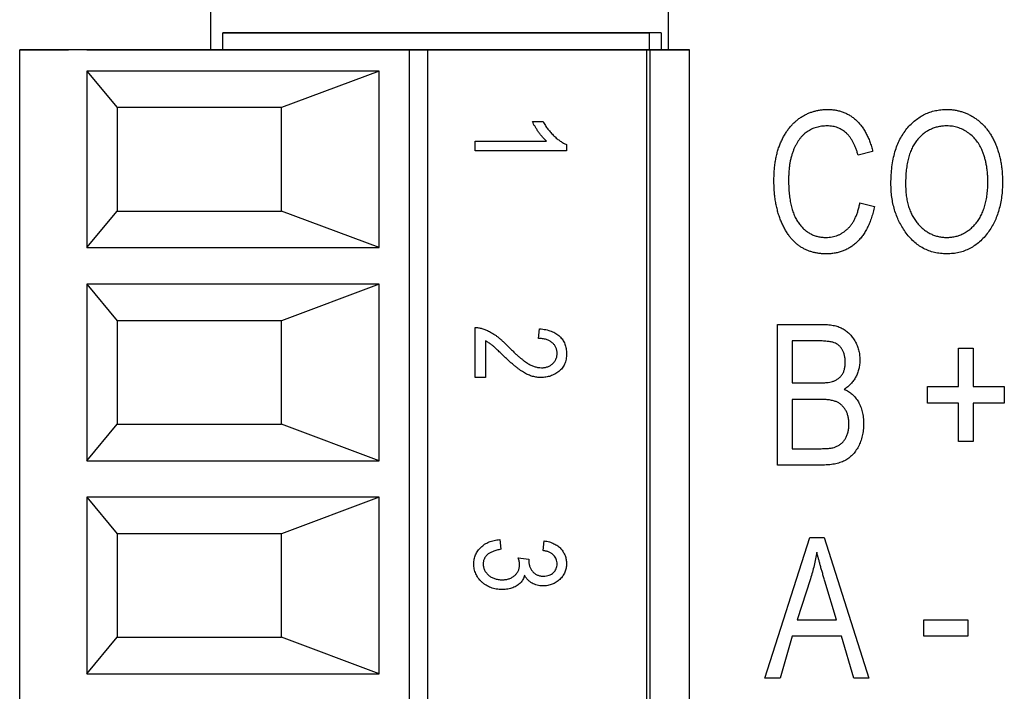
# Model space of a CAD drawing. Header units: millimetres. Extents: x 0 to 840, y 0 to 594.
# Tile 43 of 77: x 386 to 402, y 296 to 307. Entities that reach past the tile are written whole.
import ezdxf

# ---------------------------------------------------------------- set-up
doc = ezdxf.new("R2010")
doc.units = ezdxf.units.MM
doc.header["$LTSCALE"] = 2
doc.linetypes.add('SLD-Solid', pattern=[0])

msp = doc.modelspace()

# ---------------------------------------------------------------- linework, layer by layer
at = {"color": 7, "linetype": 'SLD-Solid', "lineweight": 25}
for p, q in [((388.929, 307.696), (388.929, 306.582)), ((396.448, 306.582), (396.448, 307.696)), ((389.129, 306.582), (389.129, 306.862)), ((396.129, 306.862), (389.129, 306.862)), ((389.129, 306.582), (389.129, 306.862)), ((389.129, 306.862), (389.129, 306.862)), ((389.129, 306.862), (395.529, 306.862)), ((395.529, 306.862), (396.129, 306.862)), ((396.129, 306.862), (396.129, 306.582)), ((396.329, 306.862), (396.129, 306.862)), ((396.329, 306.862), (396.329, 306.582)), ((392.194, 306.582), (385.794, 306.582)), ((385.794, 288.966), (385.794, 306.582)), ((385.794, 306.582), (385.794, 306.582)), ((385.794, 306.582), (386.594, 306.582)), ((385.794, 288.966), (385.794, 306.582)), ((386.894, 306.582), (386.594, 306.582)), ((386.894, 306.582), (394.894, 306.582)), ((392.194, 288.966), (392.194, 306.582)), ((392.494, 306.582), (392.194, 306.582)), ((396.094, 306.582), (392.494, 306.582)), ((392.494, 288.966), (392.494, 306.582)), ((394.894, 306.582), (396.794, 306.582)), ((396.144, 306.582), (396.094, 306.582)), ((396.094, 288.966), (396.094, 306.582)), ((396.794, 306.582), (396.144, 306.582)), ((396.144, 288.966), (396.144, 306.582)), ((396.794, 288.966), (396.794, 306.582)), ((391.694, 306.232), (386.894, 306.232)), ((386.894, 306.232), (386.894, 303.332)), ((386.894, 306.232), (387.394, 305.632)), ((391.694, 306.232), (390.094, 305.632)), ((391.694, 303.332), (391.694, 306.232)), ((387.394, 305.632), (387.394, 303.932)), ((390.094, 305.632), (387.394, 305.632)), ((390.094, 303.932), (390.094, 305.632)), ((394.214, 305.401), (394.387, 305.401)), ((393.27, 305.081), (394.445, 305.081)), ((393.27, 304.921), (393.27, 305.081)), ((394.772, 304.921), (393.27, 304.921)), ((394.772, 305.025), (394.772, 304.921)), ((399.799, 304.911), (399.559, 304.851)), ((399.589, 304.07), (399.829, 304.01)), ((386.894, 303.332), (387.394, 303.932)), ((387.394, 303.932), (390.094, 303.932)), ((391.694, 303.332), (390.094, 303.932)), ((386.894, 303.332), (391.694, 303.332)), ((391.694, 302.732), (386.894, 302.732)), ((386.894, 302.732), (386.894, 299.832)), ((386.894, 302.732), (387.394, 302.132)), ((391.694, 302.732), (390.094, 302.132)), ((391.694, 299.832), (391.694, 302.732)), ((390.094, 302.132), (387.394, 302.132)), ((387.394, 302.132), (387.394, 300.432)), ((390.094, 300.432), (390.094, 302.132)), ((393.27, 301.199), (393.27, 302.019)), ((394.31, 301.839), (394.329, 301.999)), ((398.238, 299.76), (398.238, 302.071)), ((398.238, 302.071), (398.955, 302.071)), ((393.444, 301.799), (393.444, 301.199)), ((398.872, 301.801), (398.479, 301.801)), ((398.479, 301.801), (398.479, 301.11)), ((401.21, 301.05), (401.21, 301.681)), ((401.21, 301.681), (401.45, 301.681)), ((401.45, 301.681), (401.45, 301.05)), ((394.36, 301.359), (394.36, 301.359)), ((393.444, 301.199), (393.27, 301.199)), ((398.479, 301.11), (398.903, 301.11)), ((400.7, 300.78), (400.7, 301.05)), ((400.7, 301.05), (401.21, 301.05)), ((401.45, 301.05), (401.961, 301.05)), ((401.961, 301.05), (401.961, 300.78)), ((398.921, 300.84), (398.479, 300.84)), ((398.479, 300.84), (398.479, 300.03)), ((401.21, 300.78), (400.7, 300.78)), ((401.21, 300.15), (401.21, 300.78)), ((401.961, 300.78), (401.45, 300.78)), ((401.45, 300.78), (401.45, 300.15)), ((386.894, 299.832), (387.394, 300.432)), ((387.394, 300.432), (390.094, 300.432)), ((391.694, 299.832), (390.094, 300.432)), ((401.45, 300.15), (401.21, 300.15)), ((398.479, 300.03), (398.955, 300.03)), ((386.894, 299.832), (391.694, 299.832)), ((398.95, 299.76), (398.238, 299.76)), ((391.694, 299.232), (386.894, 299.232)), ((386.894, 299.232), (386.894, 296.332)), ((386.894, 299.232), (387.394, 298.632)), ((391.694, 299.232), (390.094, 298.632)), ((391.694, 296.332), (391.694, 299.232)), ((387.394, 298.632), (387.394, 296.932)), ((390.094, 298.632), (387.394, 298.632)), ((390.094, 296.932), (390.094, 298.632)), ((393.675, 298.537), (393.694, 298.377)), ((394.387, 298.357), (394.406, 298.517)), ((398.028, 296.26), (398.767, 298.571)), ((398.767, 298.571), (399.001, 298.571)), ((399.001, 298.571), (399.739, 296.26)), ((393.981, 298.237), (394.156, 298.217)), ((394.156, 298.217), (394.154, 298.193)), ((398.776, 297.893), (398.559, 297.22)), ((399.208, 297.22), (399.015, 297.855)), ((398.559, 297.22), (399.208, 297.22)), ((400.64, 297.22), (401.36, 297.22)), ((400.64, 296.95), (400.64, 297.22)), ((401.36, 297.22), (401.36, 296.95)), ((386.894, 296.332), (387.394, 296.932)), ((387.394, 296.932), (390.094, 296.932)), ((391.694, 296.332), (390.094, 296.932)), ((398.48, 296.95), (398.278, 296.26)), ((399.288, 296.95), (398.48, 296.95)), ((399.49, 296.26), (399.288, 296.95)), ((401.36, 296.95), (400.64, 296.95)), ((386.894, 296.332), (391.694, 296.332)), ((398.278, 296.26), (398.028, 296.26)), ((399.739, 296.26), (399.49, 296.26))]:
    msp.add_line(p, q, dxfattribs=at)
for points, knots in [([(398.178, 304.431), (398.179, 304.462), (398.179, 304.523), (398.185, 304.612), (398.194, 304.697), (398.207, 304.779), (398.223, 304.858), (398.243, 304.933), (398.267, 305.004), (398.295, 305.071), (398.326, 305.135), (398.359, 305.194), (398.395, 305.25), (398.433, 305.302), (398.474, 305.349), (398.518, 305.393), (398.565, 305.432), (398.613, 305.468), (398.665, 305.499), (398.717, 305.527), (398.771, 305.55), (398.826, 305.568), (398.883, 305.583), (398.942, 305.593), (399.001, 305.6), (399.042, 305.601), (399.062, 305.601)], [0, 0, 0, 0, 0.056462, 0.11074, 0.162911, 0.213439, 0.262086, 0.309046, 0.354486, 0.398854, 0.441572, 0.483055, 0.523465, 0.562183, 0.600591, 0.637887, 0.674903, 0.711628, 0.748106, 0.783812, 0.819451, 0.854974, 0.890586, 0.926491, 0.962919, 1, 1, 1, 1]), ([(399.062, 305.601), (399.084, 305.601), (399.128, 305.599), (399.192, 305.591), (399.254, 305.577), (399.314, 305.558), (399.371, 305.534), (399.426, 305.503), (399.479, 305.468), (399.528, 305.426), (399.575, 305.38), (399.618, 305.327), (399.658, 305.271), (399.693, 305.208), (399.726, 305.142), (399.754, 305.069), (399.78, 304.992), (399.793, 304.938), (399.799, 304.911)], [0, 0, 0, 0, 0.060572, 0.118984, 0.176674, 0.233144, 0.289664, 0.346127, 0.403811, 0.462525, 0.522496, 0.583338, 0.646358, 0.711272, 0.778557, 0.848994, 0.922579, 1, 1, 1, 1]), ([(400.1, 304.385), (400.1, 304.432), (400.102, 304.525), (400.114, 304.659), (400.135, 304.784), (400.163, 304.902), (400.2, 305.011), (400.245, 305.112), (400.299, 305.204), (400.36, 305.287), (400.428, 305.36), (400.5, 305.425), (400.576, 305.479), (400.656, 305.524), (400.74, 305.559), (400.829, 305.583), (400.922, 305.599), (400.985, 305.6), (401.017, 305.601)], [0, 0, 0, 0, 0.083185, 0.161992, 0.23625, 0.306601, 0.373855, 0.437969, 0.499954, 0.560382, 0.618843, 0.675201, 0.729719, 0.783027, 0.835926, 0.889454, 0.943952, 1, 1, 1, 1]), ([(401.017, 305.601), (401.038, 305.601), (401.079, 305.6), (401.14, 305.593), (401.2, 305.582), (401.259, 305.566), (401.316, 305.547), (401.372, 305.522), (401.426, 305.494), (401.479, 305.461), (401.53, 305.424), (401.578, 305.382), (401.624, 305.337), (401.667, 305.288), (401.707, 305.235), (401.744, 305.178), (401.778, 305.117), (401.81, 305.052), (401.839, 304.983), (401.863, 304.911), (401.885, 304.836), (401.901, 304.757), (401.915, 304.676), (401.924, 304.591), (401.93, 304.503), (401.93, 304.443), (401.931, 304.413)], [0, 0, 0, 0, 0.037489, 0.074043, 0.110401, 0.146275, 0.182347, 0.218654, 0.255048, 0.29221, 0.329619, 0.367494, 0.405648, 0.444493, 0.484025, 0.524424, 0.566244, 0.609506, 0.653743, 0.699185, 0.745652, 0.793413, 0.842454, 0.893364, 0.945752, 1, 1, 1, 1]), ([(394.445, 305.081), (394.434, 305.091), (394.411, 305.111), (394.379, 305.147), (394.346, 305.186), (394.314, 305.23), (394.283, 305.274), (394.256, 305.318), (394.233, 305.36), (394.22, 305.388), (394.214, 305.401)], [0, 0, 0, 0, 0.1115695, 0.2312276, 0.361627, 0.5010347, 0.6401569, 0.7693287, 0.889276, 1, 1, 1, 1]), ([(394.387, 305.401), (394.399, 305.38), (394.424, 305.337), (394.468, 305.277), (394.514, 305.22), (394.565, 305.168), (394.617, 305.121), (394.669, 305.081), (394.72, 305.049), (394.755, 305.033), (394.772, 305.025)], [0, 0, 0, 0, 0.135284, 0.26941, 0.402801, 0.536191, 0.665211, 0.785343, 0.896318, 1, 1, 1, 1]), ([(399.052, 305.331), (399.022, 305.33), (398.962, 305.328), (398.876, 305.309), (398.796, 305.28), (398.735, 305.244), (398.689, 305.211), (398.657, 305.182), (398.627, 305.149), (398.598, 305.114), (398.571, 305.075), (398.546, 305.033), (398.522, 304.988), (398.501, 304.939), (398.482, 304.887), (398.465, 304.832), (398.45, 304.773), (398.438, 304.711), (398.43, 304.646), (398.423, 304.577), (398.419, 304.505), (398.419, 304.456), (398.418, 304.431)], [0, 0, 0, 0, 0.073866, 0.144138, 0.211954, 0.279508, 0.313525, 0.348586, 0.38414, 0.420679, 0.458735, 0.498081, 0.539328, 0.581964, 0.626688, 0.673317, 0.721993, 0.772771, 0.825796, 0.881231, 0.939516, 1, 1, 1, 1]), ([(399.559, 304.851), (399.554, 304.87), (399.543, 304.908), (399.524, 304.962), (399.504, 305.013), (399.481, 305.06), (399.456, 305.104), (399.43, 305.143), (399.401, 305.179), (399.37, 305.211), (399.338, 305.239), (399.303, 305.264), (399.266, 305.284), (399.227, 305.302), (399.186, 305.315), (399.143, 305.324), (399.098, 305.33), (399.068, 305.331), (399.052, 305.331)], [0, 0, 0, 0, 0.079677, 0.155394, 0.227356, 0.295804, 0.361322, 0.423963, 0.484099, 0.542574, 0.598999, 0.654809, 0.710609, 0.765871, 0.822268, 0.87916, 0.93886, 1, 1, 1, 1]), ([(401.018, 305.331), (400.994, 305.33), (400.947, 305.329), (400.877, 305.318), (400.811, 305.3), (400.748, 305.274), (400.688, 305.242), (400.632, 305.201), (400.579, 305.154), (400.529, 305.099), (400.484, 305.037), (400.445, 304.967), (400.412, 304.888), (400.386, 304.802), (400.365, 304.708), (400.35, 304.606), (400.341, 304.496), (400.34, 304.42), (400.34, 304.381)], [0, 0, 0, 0, 0.0549584, 0.1083375, 0.1600377, 0.2113309, 0.2628416, 0.3149602, 0.3687376, 0.4245001, 0.4826696, 0.5434551, 0.6076611, 0.6759713, 0.7490317, 0.8272051, 0.9105201, 1, 1, 1, 1]), ([(401.59, 304.943), (401.577, 304.971), (401.55, 305.027), (401.495, 305.102), (401.432, 305.17), (401.359, 305.226), (401.28, 305.273), (401.196, 305.306), (401.108, 305.327), (401.049, 305.33), (401.018, 305.331)], [0, 0, 0, 0, 0.129102, 0.254604, 0.379848, 0.506381, 0.632576, 0.754673, 0.87651, 1, 1, 1, 1]), ([(401.691, 304.42), (401.69, 304.444), (401.69, 304.492), (401.685, 304.562), (401.677, 304.63), (401.666, 304.696), (401.652, 304.761), (401.635, 304.823), (401.614, 304.884), (401.598, 304.923), (401.59, 304.943)], [0, 0, 0, 0, 0.134837, 0.265565, 0.394236, 0.519443, 0.642214, 0.762831, 0.882146, 1, 1, 1, 1]), ([(399.04, 303.23), (399.019, 303.23), (398.977, 303.23), (398.916, 303.237), (398.857, 303.246), (398.8, 303.261), (398.746, 303.279), (398.694, 303.3), (398.644, 303.327), (398.597, 303.357), (398.551, 303.391), (398.508, 303.43), (398.467, 303.474), (398.429, 303.523), (398.392, 303.577), (398.357, 303.635), (398.325, 303.699), (398.295, 303.767), (398.267, 303.838), (398.244, 303.914), (398.224, 303.992), (398.206, 304.074), (398.194, 304.159), (398.185, 304.246), (398.179, 304.338), (398.179, 304.399), (398.178, 304.431)], [0, 0, 0, 0, 0.03838, 0.075234, 0.111267, 0.146432, 0.180597, 0.2146, 0.248036, 0.281765, 0.315785, 0.350737, 0.386867, 0.424226, 0.46319, 0.503924, 0.546691, 0.591515, 0.637772, 0.685327, 0.733971, 0.783817, 0.83544, 0.888461, 0.94329, 1, 1, 1, 1]), ([(398.418, 304.431), (398.419, 304.393), (398.42, 304.32), (398.428, 304.215), (398.441, 304.116), (398.458, 304.025), (398.483, 303.941), (398.511, 303.864), (398.545, 303.795), (398.585, 303.733), (398.629, 303.678), (398.676, 303.63), (398.727, 303.59), (398.781, 303.557), (398.839, 303.531), (398.901, 303.513), (398.966, 303.502), (399.01, 303.5), (399.033, 303.5)], [0, 0, 0, 0, 0.089817, 0.174206, 0.253466, 0.327497, 0.39677, 0.461882, 0.523285, 0.58182, 0.637443, 0.690881, 0.742298, 0.792666, 0.842922, 0.893699, 0.94567, 1, 1, 1, 1]), ([(401.013, 303.5), (401.037, 303.5), (401.083, 303.502), (401.151, 303.513), (401.217, 303.531), (401.279, 303.557), (401.338, 303.59), (401.394, 303.631), (401.447, 303.678), (401.498, 303.733), (401.543, 303.795), (401.583, 303.864), (401.616, 303.94), (401.643, 304.023), (401.665, 304.112), (401.68, 304.209), (401.689, 304.312), (401.69, 304.383), (401.691, 304.42)], [0, 0, 0, 0, 0.054921, 0.108599, 0.161031, 0.212837, 0.265715, 0.319184, 0.374597, 0.432566, 0.492457, 0.554225, 0.61856, 0.686314, 0.757788, 0.833648, 0.914417, 1, 1, 1, 1]), ([(400.334, 303.592), (400.315, 303.62), (400.277, 303.675), (400.23, 303.765), (400.19, 303.857), (400.157, 303.955), (400.131, 304.056), (400.113, 304.162), (400.102, 304.272), (400.1, 304.347), (400.1, 304.385)], [0, 0, 0, 0, 0.119865, 0.239021, 0.359549, 0.481025, 0.605473, 0.732971, 0.864251, 1, 1, 1, 1]), ([(400.34, 304.381), (400.34, 304.347), (400.342, 304.281), (400.35, 304.185), (400.366, 304.094), (400.387, 304.01), (400.415, 303.931), (400.449, 303.858), (400.489, 303.791), (400.535, 303.731), (400.585, 303.676), (400.638, 303.629), (400.694, 303.59), (400.753, 303.556), (400.814, 303.531), (400.878, 303.513), (400.945, 303.502), (400.99, 303.5), (401.013, 303.5)], [0, 0, 0, 0, 0.082023, 0.159802, 0.233402, 0.303224, 0.370137, 0.434703, 0.497226, 0.55843, 0.61805, 0.675057, 0.730086, 0.783881, 0.837062, 0.89041, 0.944383, 1, 1, 1, 1]), ([(401.931, 304.413), (401.93, 304.372), (401.929, 304.29), (401.918, 304.171), (401.899, 304.059), (401.873, 303.951), (401.841, 303.85), (401.8, 303.755), (401.753, 303.665), (401.714, 303.61), (401.695, 303.583)], [0, 0, 0, 0, 0.141697, 0.277473, 0.407513, 0.532866, 0.653712, 0.77105, 0.886305, 1, 1, 1, 1]), ([(399.033, 303.5), (399.05, 303.5), (399.083, 303.501), (399.132, 303.508), (399.18, 303.519), (399.226, 303.534), (399.269, 303.554), (399.311, 303.579), (399.351, 303.608), (399.39, 303.641), (399.426, 303.679), (399.459, 303.721), (399.489, 303.768), (399.515, 303.82), (399.538, 303.876), (399.559, 303.936), (399.576, 304.002), (399.585, 304.047), (399.589, 304.07)], [0, 0, 0, 0, 0.058015, 0.114325, 0.169909, 0.224889, 0.279869, 0.33518, 0.391321, 0.449524, 0.508735, 0.569917, 0.633626, 0.699383, 0.768646, 0.841783, 0.918968, 1, 1, 1, 1]), ([(399.829, 304.01), (399.822, 303.978), (399.808, 303.916), (399.782, 303.827), (399.752, 303.744), (399.717, 303.668), (399.68, 303.597), (399.638, 303.533), (399.592, 303.475), (399.543, 303.423), (399.489, 303.377), (399.434, 303.337), (399.375, 303.304), (399.313, 303.277), (399.249, 303.256), (399.182, 303.241), (399.112, 303.231), (399.065, 303.23), (399.04, 303.23)], [0, 0, 0, 0, 0.0805763, 0.1570901, 0.229563, 0.2985519, 0.3642188, 0.4270014, 0.48775, 0.5464906, 0.6040159, 0.659966, 0.7154957, 0.7708357, 0.8261704, 0.8823971, 0.9404684, 1, 1, 1, 1]), ([(401.015, 303.23), (400.981, 303.231), (400.913, 303.233), (400.814, 303.25), (400.72, 303.279), (400.632, 303.318), (400.549, 303.37), (400.471, 303.433), (400.398, 303.507), (400.355, 303.563), (400.334, 303.592)], [0, 0, 0, 0, 0.1284641, 0.2521184, 0.3734764, 0.4930039, 0.6137088, 0.7372765, 0.8655036, 1, 1, 1, 1]), ([(401.695, 303.583), (401.673, 303.555), (401.63, 303.5), (401.558, 303.428), (401.479, 303.366), (401.396, 303.316), (401.308, 303.277), (401.215, 303.249), (401.117, 303.233), (401.049, 303.231), (401.015, 303.23)], [0, 0, 0, 0, 0.13377, 0.261469, 0.385499, 0.506358, 0.625933, 0.746904, 0.87098, 1, 1, 1, 1]), ([(393.27, 302.019), (393.279, 302.019), (393.298, 302.019), (393.325, 302.017), (393.354, 302.012), (393.384, 302.005), (393.414, 301.995), (393.445, 301.984), (393.477, 301.97), (393.51, 301.954), (393.544, 301.935), (393.579, 301.912), (393.616, 301.886), (393.654, 301.857), (393.693, 301.823), (393.735, 301.787), (393.777, 301.747), (393.806, 301.718), (393.82, 301.703)], [0, 0, 0, 0, 0.042012, 0.085117, 0.130084, 0.176966, 0.226145, 0.27723, 0.330801, 0.38655, 0.445857, 0.509982, 0.578857, 0.653261, 0.731918, 0.816011, 0.905246, 1, 1, 1, 1]), ([(393.27, 302.019), (393.279, 302.019), (393.298, 302.019), (393.325, 302.017), (393.354, 302.012), (393.384, 302.005), (393.414, 301.995), (393.445, 301.984), (393.477, 301.97), (393.51, 301.954), (393.544, 301.935), (393.579, 301.912), (393.616, 301.886), (393.654, 301.857), (393.693, 301.823), (393.735, 301.787), (393.777, 301.747), (393.806, 301.718), (393.82, 301.703)], [0, 0, 0, 0, 0.042012, 0.085117, 0.130084, 0.176966, 0.226145, 0.27723, 0.330801, 0.38655, 0.445857, 0.509982, 0.578857, 0.653261, 0.731918, 0.816011, 0.905246, 1, 1, 1, 1]), ([(394.329, 301.999), (394.347, 301.998), (394.382, 301.994), (394.432, 301.986), (394.479, 301.974), (394.522, 301.96), (394.562, 301.943), (394.598, 301.924), (394.631, 301.901), (394.661, 301.875), (394.687, 301.847), (394.71, 301.816), (394.729, 301.784), (394.745, 301.749), (394.757, 301.712), (394.766, 301.673), (394.771, 301.632), (394.772, 301.603), (394.772, 301.589)], [0, 0, 0, 0, 0.08101, 0.157162, 0.229319, 0.2972, 0.36195, 0.423721, 0.483122, 0.540982, 0.597661, 0.653181, 0.707852, 0.763548, 0.819537, 0.87764, 0.937454, 1, 1, 1, 1]), ([(398.955, 302.071), (398.973, 302.071), (399.007, 302.071), (399.057, 302.067), (399.105, 302.062), (399.15, 302.055), (399.191, 302.046), (399.23, 302.035), (399.266, 302.021), (399.311, 302.001), (399.362, 301.969), (399.417, 301.921), (399.466, 301.864), (399.51, 301.799), (399.545, 301.728), (399.571, 301.652), (399.586, 301.572), (399.588, 301.518), (399.589, 301.49)], [0, 0, 0, 0, 0.054423, 0.106058, 0.154981, 0.201294, 0.24522, 0.286363, 0.325984, 0.363686, 0.43678, 0.510895, 0.587678, 0.668212, 0.750477, 0.832249, 0.914603, 1, 1, 1, 1]), ([(394.618, 301.595), (394.618, 301.604), (394.618, 301.621), (394.613, 301.646), (394.607, 301.67), (394.599, 301.692), (394.587, 301.714), (394.573, 301.734), (394.557, 301.753), (394.538, 301.771), (394.517, 301.787), (394.494, 301.801), (394.469, 301.813), (394.441, 301.822), (394.411, 301.83), (394.379, 301.835), (394.345, 301.839), (394.322, 301.839), (394.31, 301.839)], [0, 0, 0, 0, 0.058049, 0.113315, 0.167562, 0.221142, 0.275517, 0.329522, 0.385758, 0.443893, 0.503677, 0.564645, 0.628005, 0.695019, 0.764665, 0.83877, 0.91714, 1, 1, 1, 1]), ([(393.731, 301.561), (393.72, 301.572), (393.699, 301.592), (393.669, 301.622), (393.641, 301.648), (393.617, 301.671), (393.594, 301.691), (393.575, 301.709), (393.558, 301.723), (393.532, 301.745), (393.495, 301.771), (393.46, 301.79), (393.444, 301.799)], [0, 0, 0, 0, 0.12275, 0.234584, 0.336061, 0.42658, 0.506809, 0.575546, 0.634577, 0.682157, 0.846189, 1, 1, 1, 1]), ([(393.82, 301.703), (393.837, 301.686), (393.87, 301.653), (393.918, 301.607), (393.963, 301.565), (394.006, 301.528), (394.045, 301.496), (394.081, 301.467), (394.114, 301.444), (394.153, 301.419), (394.2, 301.396), (394.255, 301.375), (394.308, 301.361), (394.343, 301.36), (394.36, 301.359)], [0, 0, 0, 0, 0.10938, 0.210603, 0.304015, 0.389049, 0.466366, 0.53603, 0.597986, 0.652147, 0.749352, 0.838827, 0.921744, 1, 1, 1, 1]), ([(393.82, 301.703), (393.837, 301.686), (393.87, 301.653), (393.918, 301.607), (393.963, 301.565), (394.006, 301.528), (394.045, 301.496), (394.081, 301.467), (394.114, 301.444), (394.153, 301.419), (394.2, 301.396), (394.255, 301.375), (394.308, 301.361), (394.343, 301.36), (394.36, 301.359)], [0, 0, 0, 0, 0.10938, 0.210603, 0.304015, 0.389049, 0.466366, 0.53603, 0.597986, 0.652147, 0.749352, 0.838827, 0.921744, 1, 1, 1, 1]), ([(399.349, 301.452), (399.348, 301.472), (399.347, 301.51), (399.338, 301.564), (399.322, 301.613), (399.301, 301.657), (399.274, 301.695), (399.243, 301.727), (399.207, 301.752), (399.174, 301.769), (399.144, 301.777), (399.117, 301.784), (399.086, 301.789), (399.051, 301.793), (399.012, 301.797), (398.969, 301.799), (398.921, 301.801), (398.889, 301.801), (398.872, 301.801)], [0, 0, 0, 0, 0.085926, 0.164735, 0.239029, 0.309676, 0.376561, 0.440599, 0.503526, 0.566262, 0.600504, 0.640469, 0.686029, 0.737463, 0.794241, 0.856976, 0.925778, 1, 1, 1, 1]), ([(394.357, 301.199), (394.345, 301.199), (394.321, 301.199), (394.286, 301.203), (394.251, 301.209), (394.216, 301.217), (394.182, 301.228), (394.148, 301.241), (394.114, 301.256), (394.081, 301.274), (394.046, 301.296), (394.009, 301.321), (393.969, 301.351), (393.927, 301.385), (393.882, 301.422), (393.834, 301.465), (393.783, 301.511), (393.749, 301.544), (393.731, 301.561)], [0, 0, 0, 0, 0.048783, 0.096931, 0.145092, 0.193398, 0.242257, 0.291123, 0.340835, 0.391595, 0.445772, 0.506113, 0.572506, 0.644951, 0.72423, 0.809688, 0.901692, 1, 1, 1, 1]), ([(394.772, 301.589), (394.772, 301.573), (394.771, 301.543), (394.765, 301.499), (394.755, 301.458), (394.741, 301.42), (394.723, 301.385), (394.701, 301.352), (394.675, 301.323), (394.645, 301.297), (394.613, 301.274), (394.58, 301.254), (394.545, 301.237), (394.51, 301.223), (394.473, 301.212), (394.435, 301.205), (394.396, 301.2), (394.37, 301.199), (394.357, 301.199)], [0, 0, 0, 0, 0.071329, 0.138888, 0.203488, 0.265389, 0.326147, 0.38585, 0.446421, 0.508506, 0.570717, 0.631986, 0.692943, 0.753165, 0.813397, 0.874732, 0.936834, 1, 1, 1, 1]), ([(394.36, 301.359), (394.369, 301.359), (394.387, 301.359), (394.414, 301.363), (394.439, 301.368), (394.463, 301.375), (394.486, 301.385), (394.507, 301.397), (394.528, 301.411), (394.546, 301.427), (394.563, 301.444), (394.578, 301.462), (394.59, 301.482), (394.6, 301.503), (394.608, 301.524), (394.614, 301.547), (394.617, 301.571), (394.618, 301.587), (394.618, 301.595)], [0, 0, 0, 0, 0.0727804, 0.1421478, 0.2091828, 0.2742918, 0.3377688, 0.4007572, 0.4628013, 0.5255951, 0.5875405, 0.647529, 0.7063226, 0.7636995, 0.8213742, 0.879619, 0.9389099, 1, 1, 1, 1]), ([(394.36, 301.359), (394.369, 301.359), (394.387, 301.359), (394.414, 301.363), (394.439, 301.368), (394.463, 301.375), (394.486, 301.385), (394.507, 301.397), (394.528, 301.411), (394.546, 301.427), (394.563, 301.444), (394.578, 301.462), (394.59, 301.482), (394.6, 301.503), (394.608, 301.524), (394.614, 301.547), (394.617, 301.571), (394.618, 301.587), (394.618, 301.595)], [0, 0, 0, 0, 0.0727804, 0.1421478, 0.2091828, 0.2742918, 0.3377688, 0.4007572, 0.4628013, 0.5255951, 0.5875405, 0.647529, 0.7063226, 0.7636995, 0.8213742, 0.879619, 0.9389099, 1, 1, 1, 1]), ([(399.139, 301.132), (399.155, 301.138), (399.186, 301.149), (399.228, 301.175), (399.265, 301.205), (399.296, 301.242), (399.321, 301.284), (399.337, 301.334), (399.348, 301.391), (399.349, 301.431), (399.349, 301.452)], [0, 0, 0, 0, 0.123182, 0.240641, 0.354176, 0.468439, 0.584755, 0.710621, 0.847846, 1, 1, 1, 1]), ([(399.589, 301.49), (399.588, 301.464), (399.587, 301.414), (399.574, 301.341), (399.553, 301.272), (399.523, 301.207), (399.486, 301.147), (399.441, 301.093), (399.39, 301.045), (399.351, 301.019), (399.331, 301.005)], [0, 0, 0, 0, 0.133395, 0.261958, 0.386798, 0.510757, 0.633667, 0.754925, 0.875753, 1, 1, 1, 1]), ([(398.903, 301.11), (398.928, 301.111), (398.976, 301.111), (399.041, 301.115), (399.094, 301.121), (399.125, 301.129), (399.139, 301.132)], [0, 0, 0, 0, 0.323109, 0.597491, 0.821786, 1, 1, 1, 1]), ([(399.331, 301.005), (399.355, 300.994), (399.402, 300.972), (399.465, 300.925), (399.521, 300.867), (399.567, 300.799), (399.604, 300.721), (399.631, 300.634), (399.647, 300.539), (399.648, 300.473), (399.649, 300.438)], [0, 0, 0, 0, 0.113476, 0.22596, 0.339679, 0.458792, 0.582901, 0.712937, 0.851237, 1, 1, 1, 1]), ([(399.409, 300.436), (399.409, 300.458), (399.408, 300.499), (399.397, 300.559), (399.38, 300.613), (399.357, 300.663), (399.327, 300.706), (399.292, 300.743), (399.254, 300.775), (399.217, 300.795), (399.184, 300.808), (399.156, 300.817), (399.125, 300.824), (399.09, 300.83), (399.053, 300.835), (399.012, 300.838), (398.968, 300.84), (398.937, 300.84), (398.921, 300.84)], [0, 0, 0, 0, 0.088161, 0.170363, 0.247806, 0.321968, 0.393628, 0.462285, 0.529934, 0.598411, 0.634452, 0.6749, 0.718398, 0.766684, 0.818497, 0.87459, 0.935087, 1, 1, 1, 1]), ([(399.649, 300.438), (399.648, 300.404), (399.647, 300.337), (399.63, 300.24), (399.604, 300.149), (399.567, 300.066), (399.521, 299.991), (399.468, 299.926), (399.407, 299.872), (399.351, 299.837), (399.301, 299.815), (399.261, 299.799), (399.217, 299.788), (399.17, 299.777), (399.12, 299.769), (399.066, 299.764), (399.009, 299.76), (398.97, 299.76), (398.95, 299.76)], [0, 0, 0, 0, 0.092694, 0.180138, 0.2643, 0.34625, 0.424847, 0.499254, 0.571105, 0.641983, 0.678516, 0.71713, 0.757766, 0.800853, 0.846445, 0.895101, 0.94613, 1, 1, 1, 1]), ([(399.188, 300.059), (399.205, 300.066), (399.239, 300.081), (399.284, 300.113), (399.323, 300.151), (399.354, 300.196), (399.379, 300.248), (399.397, 300.305), (399.407, 300.369), (399.408, 300.413), (399.409, 300.436)], [0, 0, 0, 0, 0.120999, 0.236075, 0.350854, 0.467326, 0.587422, 0.715447, 0.851501, 1, 1, 1, 1]), ([(398.955, 300.03), (398.98, 300.03), (399.025, 300.031), (399.089, 300.036), (399.142, 300.044), (399.174, 300.054), (399.188, 300.059)], [0, 0, 0, 0, 0.312741, 0.582462, 0.81098, 1, 1, 1, 1]), ([(393.251, 298.138), (393.251, 298.151), (393.252, 298.177), (393.258, 298.215), (393.267, 298.251), (393.279, 298.286), (393.295, 298.32), (393.315, 298.351), (393.339, 298.382), (393.366, 298.41), (393.396, 298.436), (393.428, 298.46), (393.463, 298.481), (393.501, 298.498), (393.541, 298.512), (393.583, 298.524), (393.628, 298.532), (393.659, 298.535), (393.675, 298.537)], [0, 0, 0, 0, 0.059955, 0.118098, 0.175046, 0.231454, 0.287781, 0.345525, 0.404017, 0.465187, 0.52726, 0.589365, 0.652798, 0.717707, 0.784146, 0.852971, 0.924943, 1, 1, 1, 1]), ([(394.406, 298.517), (394.421, 298.514), (394.45, 298.509), (394.491, 298.499), (394.529, 298.486), (394.565, 298.47), (394.598, 298.453), (394.628, 298.433), (394.656, 298.411), (394.68, 298.387), (394.702, 298.361), (394.72, 298.333), (394.736, 298.304), (394.749, 298.274), (394.76, 298.242), (394.767, 298.209), (394.771, 298.175), (394.772, 298.152), (394.772, 298.14)], [0, 0, 0, 0, 0.078734, 0.153587, 0.224356, 0.29211, 0.357093, 0.419768, 0.480649, 0.54028, 0.598948, 0.656032, 0.712334, 0.768115, 0.824627, 0.881743, 0.940019, 1, 1, 1, 1]), ([(393.694, 298.377), (393.682, 298.375), (393.659, 298.371), (393.627, 298.363), (393.596, 298.354), (393.568, 298.344), (393.542, 298.333), (393.518, 298.321), (393.497, 298.308), (393.477, 298.293), (393.46, 298.277), (393.445, 298.26), (393.433, 298.242), (393.423, 298.223), (393.415, 298.203), (393.409, 298.181), (393.406, 298.159), (393.405, 298.143), (393.405, 298.135)], [0, 0, 0, 0, 0.087015, 0.16956, 0.246923, 0.320217, 0.388752, 0.453783, 0.515052, 0.573662, 0.629076, 0.682899, 0.734725, 0.786273, 0.837947, 0.890063, 0.943825, 1, 1, 1, 1]), ([(394.618, 298.135), (394.617, 298.149), (394.616, 298.177), (394.605, 298.215), (394.587, 298.251), (394.566, 298.277), (394.545, 298.296), (394.528, 298.309), (394.509, 298.32), (394.488, 298.33), (394.466, 298.339), (394.441, 298.346), (394.415, 298.353), (394.396, 298.355), (394.387, 298.357)], [0, 0, 0, 0, 0.1157651, 0.2252032, 0.3349431, 0.4481581, 0.5071195, 0.5672859, 0.6306225, 0.6965576, 0.7662657, 0.8400942, 0.9174811, 1, 1, 1, 1]), ([(398.884, 298.33), (398.877, 298.294), (398.864, 298.22), (398.838, 298.111), (398.81, 298.001), (398.788, 297.929), (398.776, 297.893)], [0, 0, 0, 0, 0.248875, 0.49742, 0.747941, 1, 1, 1, 1]), ([(399.015, 297.855), (399.008, 297.879), (398.994, 297.925), (398.974, 297.993), (398.955, 298.058), (398.937, 298.119), (398.922, 298.177), (398.908, 298.231), (398.895, 298.282), (398.888, 298.315), (398.884, 298.33)], [0, 0, 0, 0, 0.151073, 0.294948, 0.430717, 0.560212, 0.681359, 0.794419, 0.901244, 1, 1, 1, 1]), ([(393.717, 297.716), (393.7, 297.717), (393.667, 297.717), (393.62, 297.724), (393.574, 297.733), (393.53, 297.747), (393.489, 297.764), (393.451, 297.786), (393.414, 297.811), (393.381, 297.84), (393.351, 297.872), (393.324, 297.905), (393.301, 297.94), (393.283, 297.976), (393.269, 298.015), (393.258, 298.054), (393.252, 298.095), (393.251, 298.123), (393.251, 298.138)], [0, 0, 0, 0, 0.072998, 0.142515, 0.210281, 0.275511, 0.33976, 0.402689, 0.466296, 0.52989, 0.592595, 0.652776, 0.711658, 0.76891, 0.825614, 0.882624, 0.940512, 1, 1, 1, 1]), ([(393.405, 298.135), (393.405, 298.126), (393.405, 298.109), (393.41, 298.084), (393.416, 298.06), (393.426, 298.037), (393.439, 298.015), (393.453, 297.993), (393.471, 297.973), (393.491, 297.953), (393.513, 297.935), (393.537, 297.919), (393.563, 297.906), (393.591, 297.895), (393.62, 297.887), (393.65, 297.881), (393.682, 297.877), (393.704, 297.877), (393.715, 297.877)], [0, 0, 0, 0, 0.056502, 0.111056, 0.165509, 0.220329, 0.275741, 0.333285, 0.392975, 0.455509, 0.51944, 0.583588, 0.648055, 0.714351, 0.781323, 0.851333, 0.923796, 1, 1, 1, 1]), ([(393.715, 297.877), (393.726, 297.877), (393.746, 297.877), (393.776, 297.88), (393.805, 297.886), (393.831, 297.894), (393.857, 297.904), (393.881, 297.917), (393.903, 297.932), (393.923, 297.948), (393.942, 297.967), (393.958, 297.986), (393.971, 298.007), (393.983, 298.029), (393.991, 298.052), (393.998, 298.076), (394.001, 298.101), (394.002, 298.118), (394.002, 298.126)], [0, 0, 0, 0, 0.075532, 0.147058, 0.215855, 0.282505, 0.34712, 0.410772, 0.473181, 0.5356, 0.596603, 0.656248, 0.713669, 0.769949, 0.826151, 0.882829, 0.940268, 1, 1, 1, 1]), ([(393.715, 297.877), (393.726, 297.877), (393.746, 297.877), (393.776, 297.88), (393.805, 297.886), (393.831, 297.894), (393.857, 297.904), (393.881, 297.917), (393.903, 297.932), (393.923, 297.948), (393.942, 297.967), (393.958, 297.986), (393.971, 298.007), (393.983, 298.029), (393.991, 298.052), (393.998, 298.076), (394.001, 298.101), (394.002, 298.118), (394.002, 298.126)], [0, 0, 0, 0, 0.075532, 0.147058, 0.215855, 0.282505, 0.34712, 0.410772, 0.473181, 0.5356, 0.596603, 0.656248, 0.713669, 0.769949, 0.826151, 0.882829, 0.940268, 1, 1, 1, 1]), ([(394.002, 298.126), (394.002, 298.134), (394.001, 298.151), (393.997, 298.177), (393.991, 298.206), (393.985, 298.226), (393.981, 298.237)], [0, 0, 0, 0, 0.2081614, 0.4437429, 0.7079863, 1, 1, 1, 1]), ([(394.002, 298.126), (394.002, 298.134), (394.001, 298.151), (393.997, 298.177), (393.991, 298.206), (393.985, 298.226), (393.981, 298.237)], [0, 0, 0, 0, 0.2081614, 0.4437429, 0.7079863, 1, 1, 1, 1]), ([(394.154, 298.193), (394.154, 298.183), (394.154, 298.165), (394.158, 298.139), (394.163, 298.113), (394.17, 298.09), (394.179, 298.067), (394.19, 298.046), (394.204, 298.026), (394.219, 298.008), (394.236, 297.991), (394.255, 297.976), (394.275, 297.964), (394.296, 297.954), (394.319, 297.946), (394.343, 297.94), (394.368, 297.937), (394.386, 297.937), (394.395, 297.937)], [0, 0, 0, 0, 0.069029, 0.134699, 0.198856, 0.260636, 0.320385, 0.380768, 0.440336, 0.500789, 0.561123, 0.621432, 0.680857, 0.74052, 0.801803, 0.865366, 0.93094, 1, 1, 1, 1]), ([(394.772, 298.14), (394.772, 298.127), (394.771, 298.103), (394.766, 298.067), (394.757, 298.032), (394.745, 297.999), (394.729, 297.968), (394.711, 297.938), (394.688, 297.909), (394.663, 297.882), (394.634, 297.857), (394.604, 297.836), (394.572, 297.817), (394.539, 297.802), (394.503, 297.791), (394.466, 297.782), (394.426, 297.777), (394.4, 297.777), (394.386, 297.776)], [0, 0, 0, 0, 0.061722, 0.121428, 0.180226, 0.23843, 0.296817, 0.356015, 0.417175, 0.480545, 0.54415, 0.607086, 0.669928, 0.732369, 0.796429, 0.862167, 0.929503, 1, 1, 1, 1]), ([(394.395, 297.937), (394.411, 297.937), (394.442, 297.939), (394.485, 297.949), (394.524, 297.968), (394.557, 297.993), (394.584, 298.024), (394.604, 298.058), (394.616, 298.096), (394.617, 298.122), (394.618, 298.135)], [0, 0, 0, 0, 0.146093, 0.280765, 0.407853, 0.533013, 0.654305, 0.768539, 0.88212, 1, 1, 1, 1]), ([(394.395, 297.937), (394.411, 297.937), (394.442, 297.939), (394.485, 297.949), (394.524, 297.968), (394.557, 297.993), (394.584, 298.024), (394.604, 298.058), (394.616, 298.096), (394.617, 298.122), (394.618, 298.135)], [0, 0, 0, 0, 0.146093, 0.280765, 0.407853, 0.533013, 0.654305, 0.768539, 0.88212, 1, 1, 1, 1]), ([(394.084, 297.95), (394.08, 297.938), (394.073, 297.914), (394.057, 297.882), (394.039, 297.852), (394.017, 297.825), (393.991, 297.802), (393.962, 297.78), (393.928, 297.762), (393.891, 297.746), (393.851, 297.733), (393.809, 297.723), (393.764, 297.717), (393.733, 297.717), (393.717, 297.716)], [0, 0, 0, 0, 0.0787659, 0.1538985, 0.2265834, 0.2983449, 0.3713878, 0.4478553, 0.5293928, 0.6160118, 0.7070984, 0.8007404, 0.8980898, 1, 1, 1, 1]), ([(394.386, 297.776), (394.37, 297.777), (394.337, 297.778), (394.291, 297.787), (394.247, 297.801), (394.206, 297.821), (394.169, 297.846), (394.136, 297.876), (394.107, 297.911), (394.091, 297.937), (394.084, 297.95)], [0, 0, 0, 0, 0.136264, 0.266121, 0.391535, 0.515483, 0.637212, 0.757167, 0.877123, 1, 1, 1, 1])]:
    msp.add_open_spline(points, degree=3, knots=knots, dxfattribs=at)

doc.saveas('drawing.dxf')
